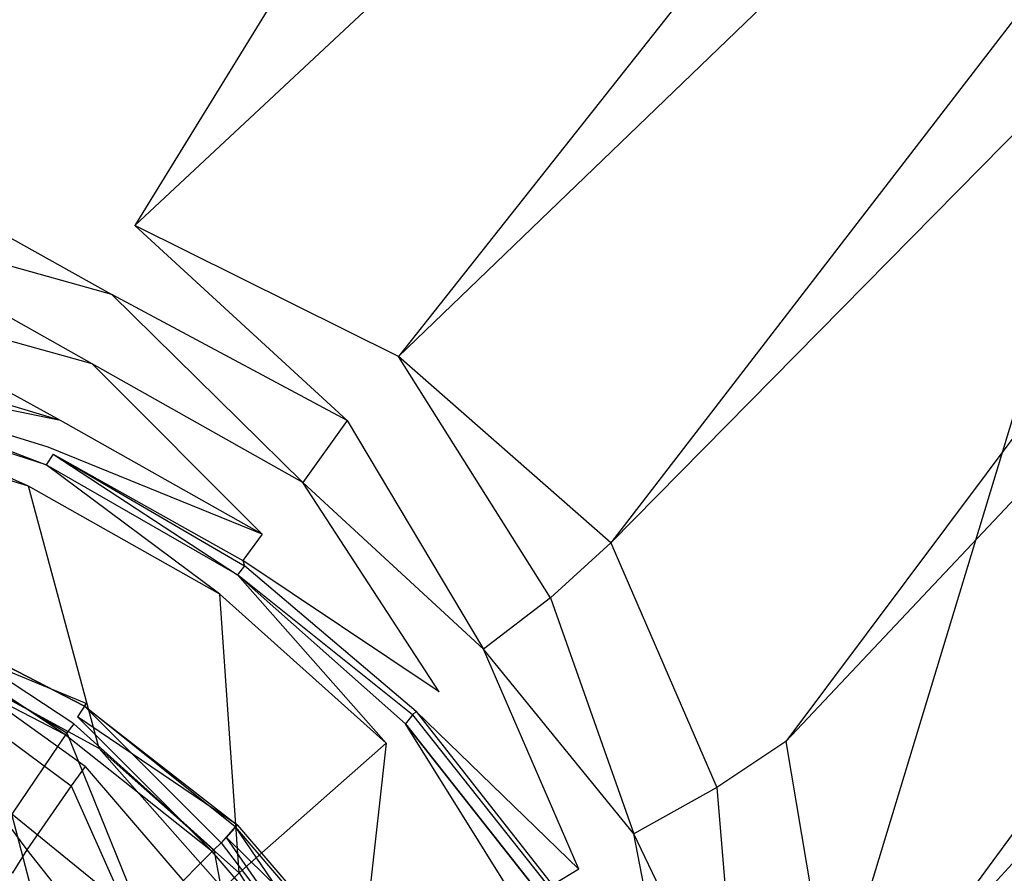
# Model space of a CAD drawing. Extents: x 0 to 1.2, y -0.8 to 0.
# Tile 13 of 17: x 0.6273 to 0.6829, y -0.3631 to -0.3149. Entities that reach past the tile are written whole.
import ezdxf

# ---------------------------------------------------------------- set-up
doc = ezdxf.new("R2010")
doc.units = 0
doc.layers.add('L0_ABLAUF_INF_0___REPLACEMTFORE', color=7, linetype='CONTINUOUS')
doc.layers.add('L1_WANNE_0_N_6229J3____REPLACEM', color=7, linetype='CONTINUOUS')

msp = doc.modelspace()

# ---------------------------------------------------------------- linework, layer by layer
at = {"layer": 'L0_ABLAUF_INF_0___REPLACEMTFORE', "color": 8}
for points, invisible_edges in [([(0.63039, -0.35465, 0.02504), (0.621289, -0.34865, 0.024191), (0.620889, -0.34965, 0.02504), (0.63039, -0.35465, 0.02504)], 14), ([(0.631088, -0.353504, 0.02297), (0.620989, -0.34935, 0.021751), (0.621344, -0.348506, 0.02297), (0.631088, -0.353504, 0.02297)], 14), ([(0.621289, -0.34865, 0.024191), (0.63099, -0.35365, 0.024191), (0.621344, -0.348506, 0.02297), (0.621289, -0.34865, 0.024191)], 14), ([(0.63099, -0.35365, 0.024191), (0.621289, -0.34865, 0.024191), (0.63039, -0.35465, 0.02504), (0.63099, -0.35365, 0.024191)], 14), ([(0.63099, -0.35365, 0.024191), (0.631088, -0.353504, 0.02297), (0.621344, -0.348506, 0.02297), (0.63099, -0.35365, 0.024191)], 14), ([(0.620989, -0.34935, 0.021751), (0.62989, -0.35525, 0.021963), (0.620589, -0.35045, 0.021963), (0.620989, -0.34935, 0.021751)], 13), ([(0.62999, -0.35515, 0.025146), (0.620889, -0.34965, 0.02504), (0.620589, -0.35025, 0.025146), (0.62999, -0.35515, 0.025146)], 13), ([(0.620889, -0.34965, 0.02504), (0.62999, -0.35515, 0.025146), (0.63039, -0.35465, 0.02504), (0.620889, -0.34965, 0.02504)], 14), ([(0.62989, -0.35525, 0.021963), (0.620989, -0.34935, 0.021751), (0.63059, -0.35425, 0.021751), (0.62989, -0.35525, 0.021963)], 14), ([(0.620989, -0.34935, 0.021751), (0.631088, -0.353504, 0.02297), (0.63059, -0.35425, 0.021751), (0.620989, -0.34935, 0.021751)], 13), ([(0.620589, -0.35025, 0.025146), (0.62689, -0.35975, 0.025676), (0.62999, -0.35515, 0.025146), (0.620589, -0.35025, 0.025146)], 14), ([(0.63869, -0.36135, 0.02504), (0.63099, -0.35365, 0.024191), (0.63039, -0.35465, 0.02504), (0.63869, -0.36135, 0.02504)], 14), ([(0.63962, -0.36037, 0.023024), (0.63059, -0.35425, 0.021751), (0.631088, -0.353504, 0.02297), (0.63962, -0.36037, 0.023024)], 14), ([(0.63099, -0.35365, 0.024191), (0.63962, -0.36037, 0.023024), (0.631088, -0.353504, 0.02297), (0.63099, -0.35365, 0.024191)], 14), ([(0.63949, -0.36045, 0.024297), (0.63099, -0.35365, 0.024191), (0.63869, -0.36135, 0.02504), (0.63949, -0.36045, 0.024297)], 14), ([(0.63949, -0.36045, 0.024297), (0.63962, -0.36037, 0.023024), (0.63099, -0.35365, 0.024191), (0.63949, -0.36045, 0.024297)], 14), ([(0.63059, -0.35425, 0.021751), (0.63819, -0.36185, 0.021963), (0.62989, -0.35525, 0.021963), (0.63059, -0.35425, 0.021751)], 13), ([(0.63819, -0.36185, 0.021963), (0.63059, -0.35425, 0.021751), (0.63899, -0.36105, 0.021751), (0.63819, -0.36185, 0.021963)], 14), ([(0.63059, -0.35425, 0.021751), (0.63962, -0.36037, 0.023024), (0.63899, -0.36105, 0.021751), (0.63059, -0.35425, 0.021751)], 13), ([(0.63829, -0.36175, 0.025146), (0.63039, -0.35465, 0.02504), (0.62999, -0.35515, 0.025146), (0.63829, -0.36175, 0.025146)], 13), ([(0.63039, -0.35465, 0.02504), (0.63829, -0.36175, 0.025146), (0.63869, -0.36135, 0.02504), (0.63039, -0.35465, 0.02504)], 14), ([(0.63429, -0.36575, 0.025676), (0.62999, -0.35515, 0.025146), (0.62689, -0.35975, 0.025676), (0.63429, -0.36575, 0.025676)], 13), ([(0.62999, -0.35515, 0.025146), (0.63429, -0.36575, 0.025676), (0.63829, -0.36175, 0.025146), (0.62999, -0.35515, 0.025146)], 14), ([(0.62969, -0.37035, 0.026313), (0.62689, -0.35975, 0.025676), (0.623289, -0.36515, 0.026207), (0.62969, -0.37035, 0.026313)], 14), ([(0.63429, -0.36575, 0.025676), (0.62689, -0.35975, 0.025676), (0.62969, -0.37035, 0.026313), (0.63429, -0.36575, 0.025676)], 14), ([(0.63962, -0.36037, 0.023024), (0.646839, -0.36875, 0.023024), (0.63899, -0.36105, 0.021751), (0.63962, -0.36037, 0.023024)], 14), ([(0.63962, -0.36037, 0.023024), (0.63949, -0.36045, 0.024297), (0.646839, -0.36875, 0.023024), (0.63962, -0.36037, 0.023024)], 14), ([(0.64569, -0.36955, 0.02504), (0.63949, -0.36045, 0.024297), (0.63869, -0.36135, 0.02504), (0.64569, -0.36955, 0.02504)], 13), ([(0.63949, -0.36045, 0.024297), (0.64569, -0.36955, 0.02504), (0.64669, -0.36885, 0.024297), (0.63949, -0.36045, 0.024297)], 14), ([(0.63949, -0.36045, 0.024297), (0.64669, -0.36885, 0.024297), (0.646839, -0.36875, 0.023024), (0.63949, -0.36045, 0.024297)], 14), ([(0.63899, -0.36105, 0.021751), (0.64519, -0.36995, 0.021963), (0.63819, -0.36185, 0.021963), (0.63899, -0.36105, 0.021751)], 13), ([(0.64519, -0.36985, 0.025146), (0.63869, -0.36135, 0.02504), (0.63829, -0.36175, 0.025146), (0.64519, -0.36985, 0.025146)], 13), ([(0.63869, -0.36135, 0.02504), (0.64519, -0.36985, 0.025146), (0.64569, -0.36955, 0.02504), (0.63869, -0.36135, 0.02504)], 14), ([(0.64519, -0.36995, 0.021963), (0.63899, -0.36105, 0.021751), (0.64609, -0.36925, 0.021751), (0.64519, -0.36995, 0.021963)], 14), ([(0.63899, -0.36105, 0.021751), (0.646839, -0.36875, 0.023024), (0.64609, -0.36925, 0.021751), (0.63899, -0.36105, 0.021751)], 14), ([(0.64039, -0.37305, 0.025676), (0.63829, -0.36175, 0.025146), (0.63429, -0.36575, 0.025676), (0.64039, -0.37305, 0.025676)], 13), ([(0.63829, -0.36175, 0.025146), (0.64039, -0.37305, 0.025676), (0.64519, -0.36985, 0.025146), (0.63829, -0.36175, 0.025146)], 14)]:
    msp.add_3dface(points, dxfattribs=dict(at, invisible_edges=invisible_edges))
at = {"layer": 'L1_WANNE_0_N_6229J3____REPLACEM', "color": 8}
for points, invisible_edges in [([(0.717841, -0.223679), (0.6, -0.612109), (0.6, -0.187934), (0.717841, -0.223679)], 13), ([(0.6, -0.612109), (0.717841, -0.223679), (0.717833, -0.576368), (0.6, -0.612109)], 10), ([(0.681803, -0.248661, 0.030682), (0.6, -0.246721, 0.030677), (0.616556, -0.321542, 0.028753), (0.681803, -0.248661, 0.030682)], 14), ([(0.633822, -0.326543, 0.028647), (0.681803, -0.248661, 0.030682), (0.616556, -0.321542, 0.028753), (0.633822, -0.326543, 0.028647)], 13), ([(0.681803, -0.248661, 0.030682), (0.633822, -0.326543, 0.028647), (0.712778, -0.252904, 0.030623), (0.681803, -0.248661, 0.030682)], 14), ([(0.648693, -0.333943, 0.028541), (0.712778, -0.252904, 0.030623), (0.633822, -0.326543, 0.028647), (0.648693, -0.333943, 0.028541)], 13), ([(0.712778, -0.252904, 0.030623), (0.648693, -0.333943, 0.028541), (0.726325, -0.259179, 0.030536), (0.712778, -0.252904, 0.030623)], 14), ([(0.660669, -0.344444, 0.028541), (0.726325, -0.259179, 0.030536), (0.648693, -0.333943, 0.028541), (0.660669, -0.344444, 0.028541)], 13), ([(0.726325, -0.259179, 0.030536), (0.660669, -0.344444, 0.028541), (0.736424, -0.267558, 0.030542), (0.726325, -0.259179, 0.030536)], 14), ([(0.670549, -0.355646, 0.028541), (0.736424, -0.267558, 0.030542), (0.660669, -0.344444, 0.028541), (0.670549, -0.355646, 0.028541)], 13), ([(0.736424, -0.267558, 0.030542), (0.670549, -0.355646, 0.028541), (0.744518, -0.277123, 0.030537), (0.736424, -0.267558, 0.030542)], 14), ([(0.677336, -0.369047, 0.028541), (0.744518, -0.277123, 0.030537), (0.670549, -0.355646, 0.028541), (0.677336, -0.369047, 0.028541)], 13), ([(0.744518, -0.277123, 0.030537), (0.677336, -0.369047, 0.028541), (0.75024, -0.289601, 0.030531), (0.744518, -0.277123, 0.030537)], 14), ([(0.75024, -0.289601, 0.030531), (0.677336, -0.369047, 0.028541), (0.681228, -0.384948, 0.028541), (0.75024, -0.289601, 0.030531)], 14), ([(0.753757, -0.319437, 0.030511), (0.75024, -0.289601, 0.030531), (0.681228, -0.384948, 0.028541), (0.753757, -0.319437, 0.030511)], 14), ([(0.753757, -0.319437, 0.030511), (0.681228, -0.384948, 0.028541), (0.683923, -0.40005, 0.028541), (0.753757, -0.319437, 0.030511)], 14), ([(0.632525, -0.330443, 0.028541), (0.616556, -0.321542, 0.028753), (0.616456, -0.325943, 0.028647), (0.632525, -0.330443, 0.028541)], 13), ([(0.616556, -0.321542, 0.028753), (0.632525, -0.330443, 0.028541), (0.633822, -0.326543, 0.028647), (0.616556, -0.321542, 0.028753)], 14), ([(0.631427, -0.334343, 0.028541), (0.616456, -0.325943, 0.028647), (0.615957, -0.330043, 0.028541), (0.631427, -0.334343, 0.028541)], 14), ([(0.632525, -0.330443, 0.028541), (0.616456, -0.325943, 0.028647), (0.631427, -0.334343, 0.028541), (0.632525, -0.330443, 0.028541)], 14), ([(0.645798, -0.337544, 0.028541), (0.633822, -0.326543, 0.028647), (0.632525, -0.330443, 0.028541), (0.645798, -0.337544, 0.028541)], 14), ([(0.648693, -0.333943, 0.028541), (0.633822, -0.326543, 0.028647), (0.645798, -0.337544, 0.028541), (0.648693, -0.333943, 0.028541)], 14), ([(0.62963, -0.337544, 0.027162), (0.615957, -0.330043, 0.028541), (0.615059, -0.333143, 0.026843), (0.62963, -0.337544, 0.027162)], 14), ([(0.631427, -0.334343, 0.028541), (0.615957, -0.330043, 0.028541), (0.62963, -0.337544, 0.027162), (0.631427, -0.334343, 0.028541)], 14), ([(0.643303, -0.341044, 0.028435), (0.632525, -0.330443, 0.028541), (0.631427, -0.334343, 0.028541), (0.643303, -0.341044, 0.028435)], 14), ([(0.645798, -0.337544, 0.028541), (0.632525, -0.330443, 0.028541), (0.643303, -0.341044, 0.028435), (0.645798, -0.337544, 0.028541)], 14), ([(0.62963, -0.337544, 0.027162), (0.615059, -0.333143, 0.026843), (0.61476, -0.334443, 0.02366), (0.62963, -0.337544, 0.027162)], 14), ([(0.657276, -0.347545, 0.028435), (0.648693, -0.333943, 0.028541), (0.645798, -0.337544, 0.028541), (0.657276, -0.347545, 0.028435)], 14), ([(0.660669, -0.344444, 0.028541), (0.648693, -0.333943, 0.028541), (0.657276, -0.347545, 0.028435), (0.660669, -0.344444, 0.028541)], 14), ([(0.61476, -0.334443, 0.02366), (0.614959, -0.334743, 0.020477), (0.628932, -0.339044, 0.02366), (0.61476, -0.334443, 0.02366)], 14), ([(0.62963, -0.337544, 0.027162), (0.61476, -0.334443, 0.02366), (0.628932, -0.339044, 0.02366), (0.62963, -0.337544, 0.027162)], 14), ([(0.614959, -0.334743, 0.020477), (0.61476, -0.335544, 0.018037), (0.628832, -0.340044, 0.018249), (0.614959, -0.334743, 0.020477)], 14), ([(0.628932, -0.339044, 0.02366), (0.614959, -0.334743, 0.020477), (0.629231, -0.339444, 0.020477), (0.628932, -0.339044, 0.02366)], 14), ([(0.614959, -0.334743, 0.020477), (0.628832, -0.340044, 0.018249), (0.629231, -0.339444, 0.020477), (0.614959, -0.334743, 0.020477)], 14), ([(0.641008, -0.343944, 0.027268), (0.631427, -0.334343, 0.028541), (0.62963, -0.337544, 0.027162), (0.641008, -0.343944, 0.027268)], 14), ([(0.643303, -0.341044, 0.028435), (0.631427, -0.334343, 0.028541), (0.641008, -0.343944, 0.027268), (0.643303, -0.341044, 0.028435)], 14), ([(0.627834, -0.341244, 0.016552), (0.61476, -0.335544, 0.018037), (0.614161, -0.337144, 0.01634), (0.627834, -0.341244, 0.016552)], 14), ([(0.628832, -0.340044, 0.018249), (0.61476, -0.335544, 0.018037), (0.627834, -0.341244, 0.016552), (0.628832, -0.340044, 0.018249)], 14), ([(0.627834, -0.341244, 0.016552), (0.614161, -0.337144, 0.01634), (0.622644, -0.351045, 0.008382), (0.627834, -0.341244, 0.016552)], 14), ([(0.641008, -0.343944, 0.027268), (0.62963, -0.337544, 0.027162), (0.628932, -0.339044, 0.02366), (0.641008, -0.343944, 0.027268)], 14), ([(0.653483, -0.350445, 0.028329), (0.645798, -0.337544, 0.028541), (0.643303, -0.341044, 0.028435), (0.653483, -0.350445, 0.028329)], 13), ([(0.645798, -0.337544, 0.028541), (0.653483, -0.350445, 0.028329), (0.657276, -0.347545, 0.028435), (0.645798, -0.337544, 0.028541)], 14), ([(0.641008, -0.343944, 0.027268), (0.628932, -0.339044, 0.02366), (0.63991, -0.345445, 0.02366), (0.641008, -0.343944, 0.027268)], 14), ([(0.629231, -0.339444, 0.020477), (0.63991, -0.345445, 0.02366), (0.628932, -0.339044, 0.02366), (0.629231, -0.339444, 0.020477)], 14), ([(0.629231, -0.339444, 0.020477), (0.628832, -0.340044, 0.018249), (0.639611, -0.346245, 0.018355), (0.629231, -0.339444, 0.020477)], 14), ([(0.63991, -0.345445, 0.02366), (0.629231, -0.339444, 0.020477), (0.64001, -0.345745, 0.020477), (0.63991, -0.345445, 0.02366)], 13), ([(0.629231, -0.339444, 0.020477), (0.639611, -0.346245, 0.018355), (0.64001, -0.345745, 0.020477), (0.629231, -0.339444, 0.020477)], 14), ([(0.638613, -0.347345, 0.016658), (0.628832, -0.340044, 0.018249), (0.627834, -0.341244, 0.016552), (0.638613, -0.347345, 0.016658)], 14), ([(0.639611, -0.346245, 0.018355), (0.628832, -0.340044, 0.018249), (0.638613, -0.347345, 0.016658), (0.639611, -0.346245, 0.018355)], 14), ([(0.631826, -0.356046, 0.008488), (0.627834, -0.341244, 0.016552), (0.622644, -0.351045, 0.008382), (0.631826, -0.356046, 0.008488)], 14), ([(0.638613, -0.347345, 0.016658), (0.627834, -0.341244, 0.016552), (0.631826, -0.356046, 0.008488), (0.638613, -0.347345, 0.016658)], 14), ([(0.650988, -0.352845, 0.027056), (0.643303, -0.341044, 0.028435), (0.641008, -0.343944, 0.027268), (0.650988, -0.352845, 0.027056)], 14), ([(0.653483, -0.350445, 0.028329), (0.643303, -0.341044, 0.028435), (0.650988, -0.352845, 0.027056), (0.653483, -0.350445, 0.028329)], 14), ([(0.641008, -0.343944, 0.027268), (0.63991, -0.345445, 0.02366), (0.650988, -0.352845, 0.027056), (0.641008, -0.343944, 0.027268)], 14), ([(0.666657, -0.358246, 0.028435), (0.660669, -0.344444, 0.028541), (0.657276, -0.347545, 0.028435), (0.666657, -0.358246, 0.028435)], 13), ([(0.660669, -0.344444, 0.028541), (0.666657, -0.358246, 0.028435), (0.670549, -0.355646, 0.028541), (0.660669, -0.344444, 0.028541)], 14), ([(0.64001, -0.345745, 0.020477), (0.639611, -0.346245, 0.018355), (0.649491, -0.354145, 0.020477), (0.64001, -0.345745, 0.020477)], 14), ([(0.63991, -0.345445, 0.02366), (0.64001, -0.345745, 0.020477), (0.649691, -0.353945, 0.023554), (0.63991, -0.345445, 0.02366)], 14), ([(0.650988, -0.352845, 0.027056), (0.63991, -0.345445, 0.02366), (0.649691, -0.353945, 0.023554), (0.650988, -0.352845, 0.027056)], 14), ([(0.649691, -0.353945, 0.023554), (0.64001, -0.345745, 0.020477), (0.649491, -0.354145, 0.020477), (0.649691, -0.353945, 0.023554)], 14), ([(0.647994, -0.355746, 0.016658), (0.639611, -0.346245, 0.018355), (0.638613, -0.347345, 0.016658), (0.647994, -0.355746, 0.016658)], 14), ([(0.649491, -0.354145, 0.020477), (0.639611, -0.346245, 0.018355), (0.649092, -0.354645, 0.018249), (0.649491, -0.354145, 0.020477)], 14), ([(0.649092, -0.354645, 0.018249), (0.639611, -0.346245, 0.018355), (0.647994, -0.355746, 0.016658), (0.649092, -0.354645, 0.018249)], 14), ([(0.63971, -0.363046, 0.008382), (0.638613, -0.347345, 0.016658), (0.631826, -0.356046, 0.008488), (0.63971, -0.363046, 0.008382)], 14), ([(0.647994, -0.355746, 0.016658), (0.638613, -0.347345, 0.016658), (0.63971, -0.363046, 0.008382), (0.647994, -0.355746, 0.016658)], 14), ([(0.661966, -0.360846, 0.028329), (0.657276, -0.347545, 0.028435), (0.653483, -0.350445, 0.028329), (0.661966, -0.360846, 0.028329)], 13), ([(0.657276, -0.347545, 0.028435), (0.661966, -0.360846, 0.028329), (0.666657, -0.358246, 0.028435), (0.657276, -0.347545, 0.028435)], 14), ([(0.658872, -0.362846, 0.027162), (0.653483, -0.350445, 0.028329), (0.650988, -0.352845, 0.027056), (0.658872, -0.362846, 0.027162)], 14), ([(0.661966, -0.360846, 0.028329), (0.653483, -0.350445, 0.028329), (0.658872, -0.362846, 0.027162), (0.661966, -0.360846, 0.028329)], 14), ([(0.631028, -0.357046, 0.007745), (0.622644, -0.351045, 0.008382), (0.622145, -0.352145, 0.007745), (0.631028, -0.357046, 0.007745)], 14), ([(0.631826, -0.356046, 0.008488), (0.622644, -0.351045, 0.008382), (0.631028, -0.357046, 0.007745), (0.631826, -0.356046, 0.008488)], 14), ([(0.630229, -0.358146, 0.007427), (0.622145, -0.352145, 0.007745), (0.621546, -0.353445, 0.007427), (0.630229, -0.358146, 0.007427)], 13), ([(0.622145, -0.352145, 0.007745), (0.630229, -0.358146, 0.007427), (0.631028, -0.357046, 0.007745), (0.622145, -0.352145, 0.007745)], 14), ([(0.649691, -0.353945, 0.023554), (0.658872, -0.362846, 0.027162), (0.650988, -0.352845, 0.027056), (0.649691, -0.353945, 0.023554)], 14), ([(0.627734, -0.361746, 0.007427), (0.621546, -0.353445, 0.007427), (0.61985, -0.357346, 0.007427), (0.627734, -0.361746, 0.007427)], 13), ([(0.621546, -0.353445, 0.007427), (0.627734, -0.361746, 0.007427), (0.630229, -0.358146, 0.007427), (0.621546, -0.353445, 0.007427)], 14), ([(0.649491, -0.354145, 0.020477), (0.649092, -0.354645, 0.018249), (0.657176, -0.363846, 0.020371), (0.649491, -0.354145, 0.020477)], 14), ([(0.649691, -0.353945, 0.023554), (0.649491, -0.354145, 0.020477), (0.657375, -0.363746, 0.023554), (0.649691, -0.353945, 0.023554)], 14), ([(0.649491, -0.354145, 0.020477), (0.657176, -0.363846, 0.020371), (0.657375, -0.363746, 0.023554), (0.649491, -0.354145, 0.020477)], 14), ([(0.658872, -0.362846, 0.027162), (0.649691, -0.353945, 0.023554), (0.657375, -0.363746, 0.023554), (0.658872, -0.362846, 0.027162)], 13), ([(0.655579, -0.365047, 0.016764), (0.649092, -0.354645, 0.018249), (0.647994, -0.355746, 0.016658), (0.655579, -0.365047, 0.016764)], 14), ([(0.656677, -0.364246, 0.018355), (0.649092, -0.354645, 0.018249), (0.655579, -0.365047, 0.016764), (0.656677, -0.364246, 0.018355)], 14), ([(0.649092, -0.354645, 0.018249), (0.656677, -0.364246, 0.018355), (0.657176, -0.363846, 0.020371), (0.649092, -0.354645, 0.018249)], 14), ([(0.646297, -0.371047, 0.008488), (0.647994, -0.355746, 0.016658), (0.63971, -0.363046, 0.008382), (0.646297, -0.371047, 0.008488)], 13), ([(0.647994, -0.355746, 0.016658), (0.646297, -0.371047, 0.008488), (0.655579, -0.365047, 0.016764), (0.647994, -0.355746, 0.016658)], 14), ([(0.673144, -0.371047, 0.028435), (0.670549, -0.355646, 0.028541), (0.666657, -0.358246, 0.028435), (0.673144, -0.371047, 0.028435)], 13), ([(0.670549, -0.355646, 0.028541), (0.673144, -0.371047, 0.028435), (0.677336, -0.369047, 0.028541), (0.670549, -0.355646, 0.028541)], 14), ([(0.638812, -0.363946, 0.007745), (0.631826, -0.356046, 0.008488), (0.631028, -0.357046, 0.007745), (0.638812, -0.363946, 0.007745)], 14), ([(0.63971, -0.363046, 0.008382), (0.631826, -0.356046, 0.008488), (0.638812, -0.363946, 0.007745), (0.63971, -0.363046, 0.008382)], 14), ([(0.61985, -0.357346, 0.007427), (0.626936, -0.363046, 0.007427), (0.627734, -0.361746, 0.007427), (0.61985, -0.357346, 0.007427)], 14), ([(0.637714, -0.364846, 0.007427), (0.631028, -0.357046, 0.007745), (0.630229, -0.358146, 0.007427), (0.637714, -0.364846, 0.007427)], 13), ([(0.631028, -0.357046, 0.007745), (0.637714, -0.364846, 0.007427), (0.638812, -0.363946, 0.007745), (0.631028, -0.357046, 0.007745)], 14), ([(0.63462, -0.367947, 0.007427), (0.630229, -0.358146, 0.007427), (0.627734, -0.361746, 0.007427), (0.63462, -0.367947, 0.007427)], 13), ([(0.630229, -0.358146, 0.007427), (0.63462, -0.367947, 0.007427), (0.637714, -0.364846, 0.007427), (0.630229, -0.358146, 0.007427)], 14), ([(0.667855, -0.373047, 0.028329), (0.666657, -0.358246, 0.028435), (0.661966, -0.360846, 0.028329), (0.667855, -0.373047, 0.028329)], 13), ([(0.666657, -0.358246, 0.028435), (0.667855, -0.373047, 0.028329), (0.673144, -0.371047, 0.028435), (0.666657, -0.358246, 0.028435)], 14), ([(0.664561, -0.374347, 0.026843), (0.661966, -0.360846, 0.028329), (0.658872, -0.362846, 0.027162), (0.664561, -0.374347, 0.026843)], 14), ([(0.667855, -0.373047, 0.028329), (0.661966, -0.360846, 0.028329), (0.664561, -0.374347, 0.026843), (0.667855, -0.373047, 0.028329)], 14), ([(0.633523, -0.369047, 0.007427), (0.627734, -0.361746, 0.007427), (0.626936, -0.363046, 0.007427), (0.633523, -0.369047, 0.007427)], 13), ([(0.627734, -0.361746, 0.007427), (0.633523, -0.369047, 0.007427), (0.63462, -0.367947, 0.007427), (0.627734, -0.361746, 0.007427)], 14), ([(0.626936, -0.363046, 0.007427), (0.626811, -0.363109, 0.006434), (0.633523, -0.369047, 0.007427), (0.626936, -0.363046, 0.007427)], 14), ([(0.6452, -0.371647, 0.007851), (0.63971, -0.363046, 0.008382), (0.638812, -0.363946, 0.007745), (0.6452, -0.371647, 0.007851)], 13), ([(0.63971, -0.363046, 0.008382), (0.6452, -0.371647, 0.007851), (0.646297, -0.371047, 0.008488), (0.63971, -0.363046, 0.008382)], 14), ([(0.658872, -0.362846, 0.027162), (0.657375, -0.363746, 0.023554), (0.664561, -0.374347, 0.026843), (0.658872, -0.362846, 0.027162)], 14)]:
    msp.add_3dface(points, dxfattribs=dict(at, invisible_edges=invisible_edges))

doc.saveas('drawing.dxf')
